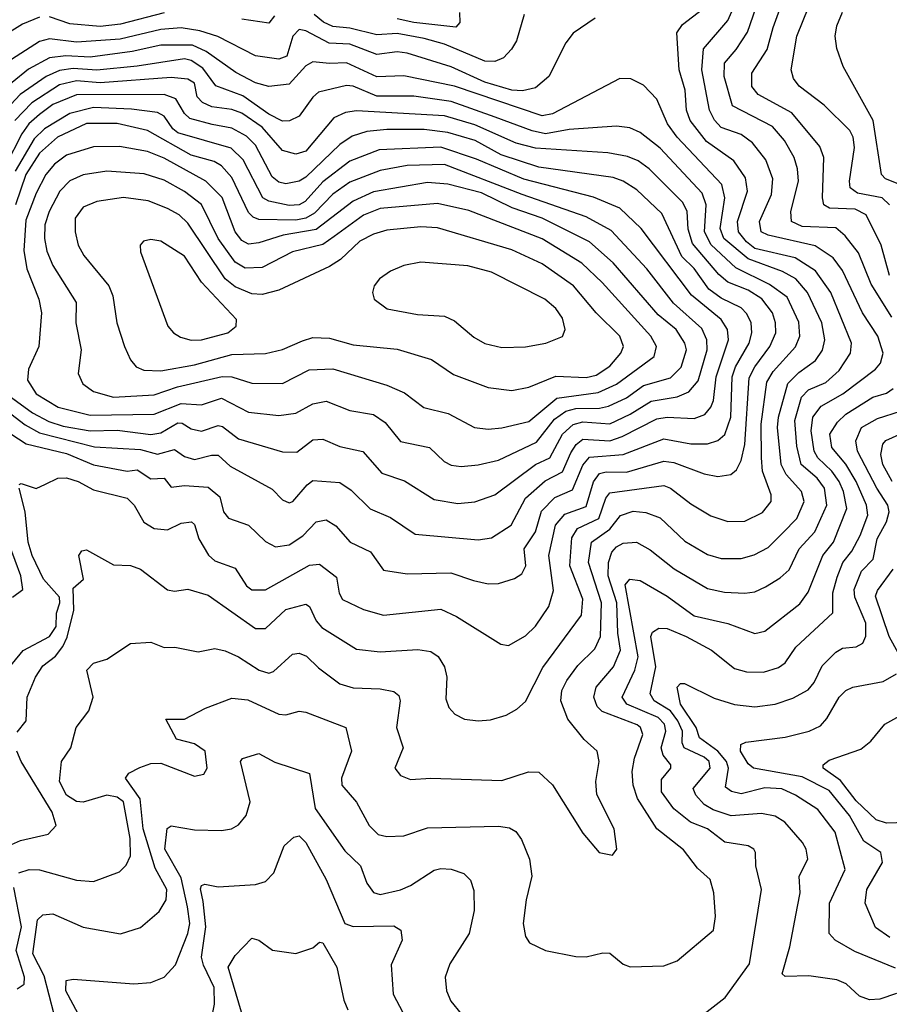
# Model space of a CAD drawing. Extents: x 1308313 to 1441400, y 959662 to 1036319.
# Tile 175 of 256: x 1334257 to 1336834, y 1006775 to 1009694. Entities that reach past the tile are written whole.
import ezdxf

# ---------------------------------------------------------------- set-up
doc = ezdxf.new("R2010")
doc.units = 0

msp = doc.modelspace()

# ---------------------------------------------------------------- linework, layer by layer
at = {"layer": '0CON10XD'}
for points in [[(1336841.5, 1008811.5), (1336779.6, 1008909.6), (1336742.5, 1009002.5), (1336703.2, 1009053.2), (1336675, 1009076.6), (1336575, 1009080.7), (1336543.4, 1009095), (1336542, 1009125), (1336564.8, 1009215), (1336561.8, 1009251.8), (1336551.3, 1009285), (1336523.4, 1009335), (1336487.3, 1009377.3), (1336368.6, 1009438.6), (1336344.4, 1009525.6), (1336344.8, 1009565), (1336380.2, 1009605), (1336413.5, 1009656.5), (1336455, 1009776.9)], [(1336489.6, 1009670.4), (1336538, 1009805)], [(1336834.4, 1009145), (1336812.7, 1009165), (1336739.5, 1009179.5), (1336717.6, 1009195), (1336715.2, 1009215), (1336730.4, 1009315), (1336726.6, 1009345), (1336716.8, 1009365), (1336640.5, 1009440.5), (1336566.5, 1009496.5), (1336549.6, 1009519.6), (1336542.4, 1009545), (1336559.3, 1009645), (1336611.9, 1009775)], [(1334358.8, 1006745), (1334329.3, 1006859.3), (1334295.4, 1006925), (1334309.1, 1007025), (1334325, 1007040), (1334355, 1007042.7), (1334445, 1007004), (1334555, 1006983.8), (1334615, 1007002.5), (1334670.4, 1007049.6), (1334690.3, 1007085), (1334692.9, 1007115), (1334658.3, 1007178.3), (1334622.2, 1007295), (1334613.7, 1007383.7), (1334570, 1007445), (1334580, 1007460), (1334613.1, 1007476.9), (1334645, 1007488.5), (1334675, 1007490), (1334775, 1007451.5), (1334802.5, 1007457.5), (1334812.2, 1007475), (1334806.6, 1007525), (1334775, 1007547.3), (1334720.9, 1007560.9), (1334690, 1007620), (1334745, 1007620), (1334807.4, 1007652.6), (1334885, 1007682.1), (1334932.6, 1007677.4), (1335025, 1007635.2), (1335045, 1007633.5), (1335085, 1007643.9), (1335105, 1007641.3), (1335222.9, 1007595), (1335240, 1007525), (1335210.5, 1007445), (1335210.9, 1007425), (1335254.4, 1007374.4), (1335292.1, 1007305), (1335318.5, 1007278.5), (1335345, 1007272), (1335395, 1007274.6), (1335465, 1007298.4), (1335675, 1007303.2), (1335708.5, 1007298.5), (1335727.1, 1007287.1), (1335743.4, 1007263.4), (1335767.1, 1007205), (1335773.8, 1007155), (1335757.1, 1007085), (1335748.5, 1007015), (1335755.5, 1006975.5), (1335767.6, 1006957.6), (1335815, 1006934.3), (1335905, 1006916.9), (1335935, 1006915.6), (1335985, 1006927.8), (1336005, 1006926.9), (1336045, 1006894.3), (1336065.6, 1006885.6), (1336165, 1006888.9), (1336205, 1006903.5), (1336312.7, 1006995), (1336318.8, 1007035), (1336313.8, 1007105), (1336303.1, 1007145), (1336265, 1007178.5), (1336223.2, 1007233.2), (1336144.7, 1007295), (1336087.3, 1007385), (1336074.8, 1007425), (1336071.7, 1007465), (1336078.9, 1007505), (1336103.6, 1007575), (1336096.5, 1007595), (1336086.4, 1007603.6), (1335983, 1007643), (1335968.2, 1007658.2), (1335957.5, 1007685), (1335964.8, 1007715), (1336016, 1007775), (1336036.6, 1007825), (1336028.6, 1007875), (1336026.4, 1007965), (1336000.9, 1008045), (1336001.1, 1008085), (1336011.5, 1008115), (1336025, 1008131.2), (1336045, 1008142.2), (1336084.8, 1008144.8), (1336125, 1008121.9), (1336196.1, 1008066.1), (1336295, 1008007.9), (1336345, 1007997.1), (1336405, 1007993.2), (1336435, 1007998.1), (1336467.1, 1008012.9), (1336510.6, 1008039.4), (1336536.7, 1008063.3), (1336566.3, 1008125), (1336612.5, 1008175), (1336648.8, 1008255), (1336641.2, 1008305), (1336619.7, 1008335), (1336572.3, 1008375), (1336559.3, 1008429.3), (1336553.5, 1008505), (1336573.6, 1008575), (1336593.9, 1008596.1), (1336645, 1008618.5), (1336685, 1008653.2), (1336718.1, 1008705), (1336721.6, 1008735), (1336660.3, 1008885), (1336615, 1008949), (1336555, 1008987.3), (1336435, 1009015.1), (1336409.9, 1009035), (1336387, 1009065), (1336383.8, 1009095), (1336413, 1009185), (1336407.3, 1009225), (1336373.2, 1009275), (1336292, 1009332), (1336243.4, 1009395), (1336232.8, 1009425), (1336228.8, 1009485), (1336211, 1009545), (1336203.8, 1009655), (1336220.9, 1009679.1), (1336279.6, 1009725)], [(1336285, 1006747), (1336346.7, 1006795), (1336419.3, 1006895), (1336455.3, 1007115), (1336437.6, 1007185), (1336437.5, 1007225), (1336432.5, 1007235), (1336415.2, 1007245.2), (1336346, 1007256), (1336295, 1007295.6), (1336244.4, 1007314.4), (1336195, 1007354.3), (1336158.4, 1007405), (1336158.6, 1007441.4), (1336186.2, 1007475), (1336186, 1007485), (1336163.8, 1007513.8), (1336157.7, 1007535), (1336171.3, 1007585), (1336167.8, 1007605), (1336148.4, 1007625), (1336056.2, 1007665), (1336042.3, 1007685), (1336079.2, 1007765), (1336089, 1007805), (1336051.2, 1008018.8), (1336065, 1008035.5), (1336095, 1008031.2), (1336175, 1007984.8), (1336255, 1007926.1), (1336355, 1007903.3), (1336435, 1007874.6), (1336465, 1007880.8), (1336568, 1007962), (1336593, 1007997), (1336636.2, 1008105), (1336668.3, 1008145), (1336707.8, 1008245), (1336698, 1008295), (1336684.6, 1008325), (1336663.6, 1008355), (1336621.9, 1008395), (1336611.2, 1008415), (1336601.6, 1008475), (1336606.5, 1008515), (1336631.7, 1008548.3), (1336695.7, 1008584.3), (1336792.7, 1008657.3), (1336807.4, 1008675), (1336815.2, 1008705), (1336800, 1008755), (1336754.2, 1008824.2), (1336695, 1008949.7), (1336667.2, 1008987.2), (1336613.6, 1009023.6), (1336474.4, 1009054.4), (1336453.6, 1009065), (1336448.4, 1009095), (1336484, 1009175), (1336488.4, 1009221.6), (1336468, 1009278), (1336428.6, 1009328.6), (1336395, 1009352.9), (1336335, 1009374), (1336315.4, 1009395.4), (1336300.8, 1009425), (1336278.3, 1009545), (1336283, 1009607), (1336355, 1009691.2), (1336374.9, 1009735.1)], [(1335962.4, 1009697.6), (1335896.9, 1009653.1), (1335874.7, 1009625.3), (1335825, 1009525.5), (1335785, 1009491.8), (1335746.9, 1009483.1), (1335715, 1009484.6), (1335635, 1009508.8), (1335535, 1009553.3), (1335405, 1009594.1), (1335375, 1009598.1), (1335315, 1009590), (1335235, 1009621.2), (1335173.5, 1009623.5), (1335105, 1009660.6), (1335085, 1009664.8), (1335066.4, 1009645), (1335048.1, 1009585), (1335025, 1009576.9), (1334955, 1009586.8), (1334843.9, 1009643.9), (1334790.8, 1009660.8), (1334735, 1009669), (1334675, 1009664.4), (1334554.5, 1009635.5), (1334425, 1009626.9), (1334345, 1009636.6), (1334315, 1009628.8), (1334205, 1009557.8)], [(1334315, 1009701.4), (1334265, 1009679.8), (1334212.6, 1009647.4)], [(1334685, 1009714.1), (1334555, 1009680.5), (1334495, 1009673.6), (1334405, 1009680.9), (1334345, 1009702)], [(1335011.8, 1009705), (1334995, 1009683.3), (1334915, 1009695.2)], [(1335751.5, 1009708.5), (1335728.7, 1009631.3), (1335714.2, 1009605.8), (1335689.8, 1009580.2), (1335665, 1009569.7), (1335635, 1009570.4), (1335515, 1009620.6), (1335455, 1009638), (1335375, 1009652.5), (1335315, 1009648.8), (1335235, 1009668.3), (1335185, 1009673.6), (1335156.5, 1009686.5), (1335128.8, 1009708.8)], [(1335560, 1009715), (1335560.6, 1009685), (1335549.1, 1009670.9), (1335425, 1009684.9), (1335375, 1009696.5)], [(1336865, 1009205.2), (1336821.8, 1009221.8), (1336810.6, 1009235), (1336786.2, 1009395), (1336696.5, 1009555), (1336678, 1009608), (1336673.3, 1009645), (1336678.2, 1009675), (1336695, 1009715.8)], [(1336834.1, 1008935), (1336809.8, 1009025), (1336765.3, 1009115), (1336732.2, 1009132.2), (1336656.2, 1009135), (1336640, 1009145), (1336635.7, 1009165.7), (1336639.5, 1009285), (1336628.1, 1009318.1), (1336545, 1009417.3), (1336445, 1009471.8), (1336426.5, 1009495), (1336426.5, 1009535), (1336471.2, 1009605), (1336489.6, 1009670.4)], [(1334253.8, 1007165), (1334284.7, 1007174.7), (1334315, 1007173.6), (1334425, 1007143.3), (1334475, 1007138.8), (1334552.2, 1007167.8), (1334572.4, 1007187.6), (1334584.7, 1007215), (1334583.5, 1007266.5), (1334564.3, 1007375), (1334545, 1007389.1), (1334515, 1007394.8), (1334445, 1007374.4), (1334425, 1007375.7), (1334395, 1007395.4), (1334374.7, 1007435), (1334380.5, 1007495), (1334407.7, 1007535), (1334424.4, 1007595), (1334461.4, 1007645), (1334474.4, 1007685), (1334456, 1007765), (1334475, 1007786), (1334515, 1007798), (1334585, 1007844.2), (1334645, 1007848.1), (1334685, 1007832.7), (1334716.1, 1007833.9), (1334785, 1007820), (1334835, 1007829.2), (1334865, 1007822.7), (1334905, 1007805.3), (1334966.5, 1007765), (1334995, 1007756.6), (1335008.9, 1007761.1), (1335065, 1007812.7), (1335085, 1007816.2), (1335106.7, 1007806.7), (1335142.1, 1007772.1), (1335205.2, 1007725.2), (1335245, 1007713.4), (1335325, 1007710.3), (1335365, 1007702.5), (1335380.2, 1007690.2), (1335384.1, 1007675), (1335372.8, 1007595), (1335392.7, 1007535), (1335368.6, 1007475), (1335385, 1007452.9), (1335415, 1007441.1), (1335475, 1007445.6), (1335685, 1007438.7), (1335764.5, 1007464.5), (1335795, 1007463.3), (1335835, 1007425.8), (1335925, 1007282), (1335973.3, 1007225), (1336013, 1007217), (1336026, 1007235), (1336018.1, 1007295), (1335967, 1007397), (1335963.8, 1007435), (1335973.3, 1007495), (1335967.9, 1007525), (1335929.5, 1007559.5), (1335880.5, 1007620.5), (1335860, 1007675), (1335863, 1007705), (1335877.6, 1007735), (1335910.4, 1007779.6), (1335960.9, 1007829.1), (1335977.3, 1007865), (1335980.4, 1007965), (1335941.9, 1008085), (1335950.9, 1008145), (1336005, 1008182.9), (1336036.5, 1008223.5), (1336075, 1008236.3), (1336112.3, 1008232.3), (1336155, 1008217.4), (1336228.1, 1008148.1), (1336295, 1008108.6), (1336335, 1008096.2), (1336395, 1008096.3), (1336433.2, 1008106.8), (1336475, 1008129.4), (1336517.9, 1008172.1), (1336559.4, 1008215), (1336580.9, 1008265), (1336573, 1008295), (1336527.8, 1008345), (1336512.7, 1008375), (1336502.4, 1008485), (1336504.9, 1008515), (1336532.7, 1008615), (1336565, 1008647.5), (1336615, 1008683.2), (1336636, 1008714), (1336642.7, 1008745), (1336633.2, 1008795), (1336591, 1008885), (1336557, 1008925), (1336517.1, 1008947.1), (1336415, 1008984.3), (1336343.6, 1009045), (1336331.9, 1009075), (1336346.6, 1009165), (1336337.4, 1009205), (1336205, 1009345.7), (1336176.3, 1009385), (1336145, 1009457.5), (1336105, 1009499.1), (1336067.8, 1009517.8), (1336035, 1009518.9), (1335835, 1009414.1), (1335805, 1009408.5), (1335545, 1009496.3), (1335395, 1009527.1), (1335315, 1009524.5), (1335225, 1009566.1), (1335175, 1009563.3), (1335125, 1009568.9), (1335105, 1009556.3), (1335055, 1009502.6), (1334995, 1009495.2), (1334955, 1009506.2), (1334897.1, 1009537.1), (1334809.5, 1009599.5), (1334768.4, 1009618.4), (1334675, 1009618.4), (1334589.6, 1009599.6), (1334465, 1009582.1), (1334393.2, 1009586.8), (1334345, 1009580.9), (1334282.7, 1009547.3), (1334185, 1009467.4)], [(1334248.7, 1007581.3), (1334276, 1007615), (1334278.8, 1007685), (1334303.5, 1007745), (1334325, 1007777.9), (1334363.1, 1007806.9), (1334384.1, 1007835.9), (1334396.8, 1007863.2), (1334417.1, 1007942.9), (1334415, 1008008.8), (1334445.5, 1008035), (1334432.2, 1008105), (1334440.5, 1008119.5), (1334455, 1008122.2), (1334535, 1008077.7), (1334585, 1008075.3), (1334614.4, 1008065), (1334695, 1008003.8), (1334715, 1008000), (1334755, 1008005.4), (1334815, 1007987.9), (1334955, 1007889.4), (1334985, 1007889.1), (1335045, 1007945.3), (1335105, 1007960.8), (1335115, 1007954.4), (1335135, 1007911.2), (1335151.5, 1007891.5), (1335255, 1007827.2), (1335325, 1007820), (1335436.5, 1007826.5), (1335475, 1007821.2), (1335496.2, 1007806.2), (1335515.9, 1007775), (1335522.7, 1007745), (1335519.1, 1007680.9), (1335527.8, 1007655), (1335545.8, 1007635), (1335575, 1007620.5), (1335615, 1007615.5), (1335651.7, 1007618.3), (1335697.9, 1007632.1), (1335730.2, 1007649.8), (1335755, 1007672.9), (1335806.4, 1007773.6), (1335921.5, 1007928.5), (1335925, 1007975.6), (1335886.7, 1008075), (1335892.7, 1008157.3), (1335909.8, 1008185), (1335972.5, 1008215), (1335993.1, 1008275), (1336005, 1008291), (1336165, 1008312.6), (1336185, 1008304.8), (1336245, 1008258.1), (1336305, 1008222.7), (1336355, 1008205.9), (1336405, 1008206.9), (1336457.4, 1008232.6), (1336483.3, 1008265), (1336483.5, 1008285), (1336457.8, 1008355), (1336455.1, 1008394.9), (1336453.6, 1008495), (1336470.7, 1008619.3), (1336489.4, 1008650.6), (1336555.9, 1008724.1), (1336568.3, 1008755), (1336565, 1008796.7), (1336531.2, 1008871.2), (1336479, 1008909), (1336378.3, 1008958.3), (1336306.1, 1009026.1), (1336285.6, 1009065), (1336290.6, 1009145), (1336278.9, 1009178.9), (1336155, 1009313), (1336095, 1009359.5), (1336065, 1009373.2), (1336025, 1009377.7), (1335885, 1009367.9), (1335815, 1009355.6), (1335775, 1009364.1), (1335665.6, 1009404.4), (1335535, 1009451.2), (1335425, 1009466.8), (1335315, 1009467), (1335245, 1009496.3), (1335225, 1009498.9), (1335141.7, 1009478.3), (1335125, 1009464), (1335085, 1009407.1), (1335056.6, 1009393.4), (1335035, 1009393), (1334995, 1009413.1), (1334917.9, 1009467.9), (1334837.7, 1009497.7), (1334799.6, 1009549.6), (1334765, 1009573), (1334745, 1009577.9), (1334604.7, 1009555.3), (1334485, 1009544.1), (1334415, 1009548.8), (1334375, 1009543.3), (1334335, 1009525.1), (1334258.1, 1009471.9), (1334203.4, 1009413.4)], [(1334255, 1008316.2), (1334260.9, 1008319.1), (1334305, 1008303.6), (1334333.1, 1008316.9), (1334370, 1008335), (1334395, 1008335.3), (1334429.4, 1008325), (1334475, 1008300.3), (1334575, 1008275.4), (1334596.2, 1008255), (1334624.5, 1008204.5), (1334655, 1008185.3), (1334695, 1008181.6), (1334735, 1008200.8), (1334765.7, 1008205), (1334775, 1008196.9), (1334787.3, 1008155), (1334816.2, 1008106.2), (1334835, 1008090), (1334895, 1008067.9), (1334928.7, 1008015), (1334945, 1008003.2), (1334985, 1008003.2), (1335115, 1008076.3), (1335145, 1008080), (1335195, 1008041.1), (1335203.3, 1007993.3), (1335213.5, 1007975), (1335275, 1007945.3), (1335335, 1007928.8), (1335505, 1007945.9), (1335551.1, 1007925), (1335682.1, 1007842.1), (1335705, 1007838.6), (1335755, 1007867.3), (1335785, 1007895.5), (1335825, 1007954.5), (1335838.2, 1008001.8), (1335824.3, 1008105.7), (1335844.3, 1008195), (1335871.9, 1008228.1), (1335935, 1008250.2), (1335956.7, 1008323.3), (1335975, 1008348.3), (1335995, 1008353.8), (1336055, 1008351.9), (1336165, 1008385.2), (1336195, 1008381.4), (1336285, 1008347.7), (1336325, 1008339.7), (1336364.3, 1008345.7), (1336380.6, 1008359.4), (1336395, 1008386.7), (1336405.9, 1008434.1), (1336418.2, 1008631.8), (1336435.1, 1008664.9), (1336479.8, 1008725), (1336497, 1008765), (1336496.6, 1008795), (1336487.7, 1008825), (1336456, 1008866), (1336415, 1008892), (1336355, 1008916), (1336328.1, 1008938.1), (1336250.1, 1009030.1), (1336237.7, 1009072.3), (1336234.8, 1009125), (1336221.7, 1009151.7), (1336121.9, 1009251.9), (1336089.6, 1009275), (1336058.2, 1009288.2), (1335999, 1009299), (1335785, 1009312.4), (1335727.8, 1009327.8), (1335605, 1009381.5), (1335515, 1009408.1), (1335255, 1009423.8), (1335221.6, 1009418.4), (1335187.8, 1009402.2), (1335105, 1009303.8), (1335075, 1009295.2), (1335035, 1009305.9), (1334975, 1009374.6), (1334915, 1009416.5), (1334885, 1009427.2), (1334825.6, 1009435.6), (1334798.1, 1009448.1), (1334783, 1009465), (1334774.3, 1009505), (1334755, 1009517.1), (1334705, 1009521.7), (1334495, 1009506.1), (1334425, 1009512), (1334375, 1009500.1), (1334292.9, 1009447.1), (1334242.4, 1009395)], [(1334205, 1008482.4), (1334276.2, 1008436.2), (1334395, 1008407.8), (1334475, 1008374.3), (1334575, 1008355.2), (1334605, 1008359.1), (1334645, 1008332.1), (1334685, 1008334.6), (1334705, 1008308.2), (1334745, 1008312.8), (1334815, 1008308.1), (1334849.2, 1008279.2), (1334861, 1008235), (1334875, 1008216), (1334935, 1008195.4), (1334985, 1008146.9), (1335015, 1008130.7), (1335055, 1008136.9), (1335096, 1008164), (1335135, 1008204.7), (1335165, 1008211.3), (1335193.6, 1008193.6), (1335235.5, 1008145), (1335296.1, 1008116.1), (1335335, 1008062.1), (1335405, 1008050.9), (1335533.8, 1008053.8), (1335600.9, 1008030.9), (1335645, 1008021.6), (1335675, 1008022.5), (1335723, 1008037), (1335745, 1008050.5), (1335756.5, 1008075), (1335752, 1008125), (1335785.5, 1008175), (1335803.1, 1008236.9), (1335842.3, 1008277.7), (1335895, 1008300), (1335925, 1008372.6), (1335945, 1008397.1), (1336044.9, 1008405.1), (1336165, 1008451.2), (1336245, 1008436.2), (1336295, 1008436.8), (1336325, 1008445.7), (1336345.9, 1008464.1), (1336364.4, 1008515.6), (1336368.2, 1008635), (1336377.3, 1008665), (1336418.3, 1008735), (1336426.2, 1008765), (1336424, 1008795), (1336411.5, 1008821.5), (1336395, 1008839), (1336335, 1008868.1), (1336299.1, 1008895), (1336255.7, 1008955.7), (1336218.8, 1008991.2), (1336159.3, 1009119.3), (1336085, 1009189.5), (1336045, 1009214.8), (1336015, 1009225.6), (1335795, 1009256.2), (1335683.4, 1009293.4), (1335605.9, 1009335.9), (1335525, 1009358.8), (1335455, 1009367.6), (1335345, 1009368.4), (1335285, 1009362.2), (1335241.6, 1009348.4), (1335205, 1009324), (1335105, 1009227), (1335085, 1009215.2), (1335045, 1009206.5), (1335025, 1009211.7), (1335005, 1009227.7), (1334955, 1009321.6), (1334928.3, 1009348.3), (1334885, 1009371.8), (1334827, 1009383), (1334760.7, 1009400.7), (1334744.8, 1009415), (1334719.4, 1009459.4), (1334685, 1009471.6), (1334425, 1009470.6), (1334355, 1009442.2), (1334315, 1009412.9), (1334284.1, 1009385), (1334262.5, 1009355), (1334165.6, 1009165)], [(1334217.4, 1008535), (1334272.5, 1008492.5), (1334315, 1008468.8), (1334477.8, 1008427.8), (1334615, 1008419.1), (1334665, 1008405.8), (1334715, 1008419.8), (1334745, 1008398.6), (1334775, 1008390), (1334825, 1008403.1), (1334845, 1008402.3), (1334880.5, 1008370.5), (1335005, 1008302.3), (1335035, 1008270.5), (1335055, 1008261.5), (1335066.4, 1008265), (1335108, 1008315), (1335125, 1008327.2), (1335205, 1008321.8), (1335239.2, 1008299.2), (1335295, 1008243.4), (1335355, 1008218), (1335428.8, 1008168.8), (1335615, 1008151.6), (1335655, 1008158), (1335713.2, 1008195), (1335755, 1008275.7), (1335813.4, 1008326.6), (1335865, 1008353.3), (1335890.3, 1008409.7), (1335905.3, 1008434.7), (1335925, 1008450.6), (1336005, 1008445.6), (1336041.8, 1008458.2), (1336145, 1008510.6), (1336175.7, 1008515.7), (1336255, 1008511.3), (1336286.8, 1008523.2), (1336305, 1008544.6), (1336312.3, 1008565), (1336320.8, 1008635), (1336357.2, 1008745), (1336354.1, 1008775), (1336335.2, 1008805), (1336247.1, 1008877.1), (1336098.4, 1009075), (1336035, 1009134.8), (1335957, 1009167), (1335750.4, 1009220.4), (1335610.2, 1009279.8), (1335505, 1009316.1), (1335321.8, 1009308.2), (1335235, 1009274.2), (1335155, 1009213.1), (1335102.5, 1009155), (1335085, 1009144.9), (1335055, 1009142.6), (1334995.3, 1009155.3), (1334977.5, 1009165), (1334918.6, 1009278.6), (1334883.1, 1009313.1), (1334725, 1009358), (1334710, 1009370), (1334685, 1009407.8), (1334665, 1009418.3), (1334588.3, 1009428.3), (1334475, 1009433.1), (1334405, 1009415.1), (1334329.8, 1009370.2), (1334299.8, 1009340.2), (1334243, 1009245)], [(1335555, 1008259.7), (1335605, 1008264.7), (1335665, 1008284.7), (1335785, 1008374.8), (1335827.3, 1008395), (1335865.2, 1008465), (1335896.5, 1008493.5), (1335925, 1008501.8), (1336005, 1008495.9), (1336065.9, 1008524.1), (1336127.4, 1008562.6), (1336204.7, 1008575.3), (1336239.8, 1008590.2), (1336267.1, 1008622.9), (1336293.8, 1008715), (1336293, 1008745), (1336278, 1008778), (1336193.6, 1008853.6), (1336114.7, 1008954.7), (1336008.9, 1009068.9), (1335935, 1009108.8), (1335745.3, 1009175.3), (1335515, 1009264.3), (1335405, 1009261), (1335325, 1009246.6), (1335235, 1009211.7), (1335185, 1009176.2), (1335130.2, 1009119.8), (1335105, 1009105.3), (1335075, 1009099.4), (1334965, 1009101.7), (1334948.1, 1009108.1), (1334935, 1009122.4), (1334885.3, 1009225.3), (1334855, 1009260.6), (1334833.1, 1009273.1), (1334765, 1009291.5), (1334635, 1009365.5), (1334545, 1009385.4), (1334455, 1009385.4), (1334368.3, 1009345), (1334315, 1009298.1), (1334274.7, 1009235), (1334243.7, 1009145)], [(1335565, 1008368.9), (1335615, 1008374.2), (1335675, 1008388.3), (1335788.4, 1008441.6), (1335841, 1008509), (1335875, 1008533.6), (1335905, 1008541.4), (1335975, 1008542.2), (1336001.8, 1008548.2), (1336055, 1008572.9), (1336105, 1008609.3), (1336185, 1008631.9), (1336216.8, 1008663.2), (1336233, 1008715), (1336227.5, 1008735), (1336202.4, 1008775), (1336149.1, 1008819.1), (1336015, 1008972.6), (1335944.9, 1009034.9), (1335805.3, 1009105.3), (1335715.8, 1009135.8), (1335625, 1009180.7), (1335525.6, 1009205.6), (1335465, 1009211.2), (1335305, 1009183), (1335245, 1009155.8), (1335135, 1009071.8), (1335036.9, 1009055), (1334965, 1009031.9), (1334935, 1009028.5), (1334915, 1009039.5), (1334895, 1009064.8), (1334856.2, 1009166.2), (1334808.2, 1009215), (1334685, 1009282.7), (1334635, 1009302.9), (1334552.5, 1009317.5), (1334475, 1009316.8), (1334395, 1009292.3), (1334359.3, 1009265), (1334333.8, 1009235), (1334305, 1009179.3), (1334275, 1009099.2), (1334269.1, 1009009.1), (1334277.4, 1008955), (1334313, 1008865), (1334321, 1008825), (1334313.5, 1008725), (1334282.5, 1008657.5), (1334279.3, 1008625), (1334305.3, 1008585), (1334370.7, 1008545), (1334465, 1008521.5), (1334655, 1008524.6), (1334735, 1008555.7), (1334795, 1008551.5), (1334855, 1008571.2), (1334935, 1008530), (1335025, 1008519.8), (1335075, 1008526.8), (1335125, 1008554.7), (1335165, 1008562.7), (1335235, 1008534.7), (1335305, 1008523.6), (1335339.2, 1008499.2), (1335385, 1008443.2), (1335437.8, 1008432.2), (1335470.6, 1008425), (1335514.3, 1008384.3), (1335535, 1008373.5), (1335565, 1008368.9)], [(1335645, 1008479.5), (1335685, 1008483.8), (1335765, 1008503), (1335848, 1008572), (1335971.3, 1008588.7), (1336025, 1008613.2), (1336136.9, 1008695), (1336143.4, 1008725), (1336127, 1008755), (1335982.5, 1008915), (1335922.2, 1008972.2), (1335805, 1009044.2), (1335587.6, 1009127.6), (1335495, 1009148.7), (1335325, 1009134), (1335275, 1009114.2), (1335188.9, 1009051.1), (1335155, 1009027.4), (1335065, 1009005.8), (1334975, 1008959), (1334925, 1008956.8), (1334895, 1008974.4), (1334845, 1009044.8), (1334795.5, 1009145.5), (1334745, 1009184.4), (1334685, 1009217.7), (1334625, 1009236.6), (1334515, 1009244.8), (1334445, 1009234), (1334405, 1009216.1), (1334375.2, 1009185), (1334343.8, 1009125), (1334331.6, 1009085), (1334330.6, 1009045), (1334337.5, 1009007.5), (1334354.8, 1008965), (1334424.2, 1008855), (1334422.5, 1008795), (1334439.1, 1008715), (1334429.6, 1008645), (1334443.8, 1008613.8), (1334475, 1008591.9), (1334535, 1008574.9), (1334655, 1008581.1), (1334724.5, 1008605.5), (1334856.2, 1008636.2), (1334885.2, 1008635.2), (1334945, 1008616.1), (1335035, 1008615.2), (1335114.8, 1008655.2), (1335185, 1008659), (1335345, 1008610), (1335397.1, 1008587.1), (1335454.3, 1008544.3), (1335526.6, 1008526.6), (1335604, 1008485), (1335645, 1008479.5)], [(1335715, 1008594.7), (1335765, 1008604.7), (1335845, 1008636.9), (1335935, 1008633.4), (1335965, 1008640.3), (1336005, 1008666.5), (1336037.6, 1008705), (1336046.3, 1008725), (1336035.2, 1008755), (1335965.1, 1008825.1), (1335897.9, 1008905), (1335805, 1008969.4), (1335715, 1009011.7), (1335495, 1009076.4), (1335445, 1009080), (1335345, 1009070), (1335305, 1009058), (1335265, 1009037), (1335207.5, 1008982.5), (1335175, 1008961.6), (1335025, 1008892.1), (1334975, 1008879.4), (1334945, 1008881.1), (1334895, 1008901.3), (1334865.3, 1008925.3), (1334755, 1009090.8), (1334728.7, 1009115), (1334695, 1009133.5), (1334637, 1009157), (1334563.9, 1009166.1), (1334485.2, 1009154.8), (1334445, 1009138.2), (1334420.6, 1009105), (1334420.8, 1009065), (1334429.4, 1009025), (1334446.7, 1008995), (1334520.9, 1008905), (1334532.4, 1008875), (1334544.7, 1008795), (1334566.9, 1008725), (1334584.5, 1008685), (1334602.2, 1008665), (1334624.8, 1008654.8), (1334675, 1008652.6), (1334775, 1008670.7), (1334885, 1008701.3), (1334985, 1008704.3), (1335035, 1008715.8), (1335095, 1008741.2), (1335125, 1008751.2), (1335175, 1008750), (1335245, 1008729.3), (1335375, 1008716.6), (1335476.5, 1008686.5), (1335542.3, 1008642.3), (1335645, 1008602.8), (1335715, 1008594.7)], [(1334765, 1008743.3), (1334795, 1008744.4), (1334873.1, 1008765), (1334897.9, 1008785), (1334899.3, 1008805), (1334795.6, 1008915.6), (1334745, 1008992.9), (1334675, 1009036.9), (1334645, 1009041.9), (1334623.4, 1009036.6), (1334614, 1009025), (1334614.3, 1009005), (1334695.4, 1008785), (1334712.2, 1008765), (1334732.7, 1008752.7), (1334765, 1008743.3)], [(1335685, 1008721.4), (1335755, 1008723.5), (1335815.3, 1008734.7), (1335865.3, 1008754.7), (1335873.3, 1008775), (1335865, 1008809.2), (1335845, 1008837.1), (1335812.5, 1008865), (1335655, 1008945.3), (1335585, 1008964.2), (1335445.3, 1008974.7), (1335395.3, 1008964.7), (1335355, 1008948.5), (1335322.9, 1008925), (1335306.9, 1008905), (1335302.2, 1008885), (1335306.9, 1008865), (1335346, 1008836), (1335435, 1008819.7), (1335515, 1008814.7), (1335545, 1008800.7), (1335602.2, 1008752.2), (1335635, 1008734.1), (1335685, 1008721.4)], [(1334187.8, 1008605), (1334295, 1008528.5), (1334343, 1008503), (1334385, 1008489.1), (1334465, 1008474.9), (1334545, 1008477.3), (1334645.6, 1008464.4), (1334675, 1008468.5), (1334725, 1008498.1), (1334737.9, 1008497.9), (1334765, 1008481.1), (1334795, 1008474), (1334845, 1008490.7), (1334857.6, 1008487.6), (1334905, 1008451.1), (1335035, 1008412.9), (1335078.2, 1008411.8), (1335125, 1008448.6), (1335155, 1008450), (1335205, 1008428.6), (1335273.4, 1008413.4), (1335329.5, 1008349.5), (1335396.8, 1008326.8), (1335485, 1008271.8), (1335555, 1008259.7)], [(1336855, 1006806.9), (1336805, 1006790.2), (1336775, 1006788.7), (1336745, 1006799), (1336705.7, 1006835.7), (1336677.9, 1006847.9), (1336595, 1006859.7), (1336525, 1006857.1), (1336515.8, 1006865), (1336538.5, 1006945), (1336561.9, 1007065), (1336569.3, 1007105), (1336566.2, 1007155), (1336591.8, 1007205), (1336587.1, 1007235), (1336576.7, 1007255), (1336524.4, 1007314.4), (1336495, 1007332.9), (1336455, 1007341), (1336365, 1007334.1), (1336311.2, 1007351.2), (1336285, 1007367.4), (1336260.2, 1007395), (1336252.6, 1007415), (1336302.3, 1007475), (1336299.5, 1007495), (1336285, 1007507.8), (1336225.6, 1007535), (1336219.8, 1007549.8), (1336220.5, 1007585), (1336207.1, 1007615), (1336185, 1007645.1), (1336136.9, 1007675), (1336124.8, 1007695), (1336141.7, 1007775), (1336126.9, 1007865), (1336131.8, 1007878.2), (1336150.2, 1007889.8), (1336175, 1007889.4), (1336231.5, 1007865), (1336307.1, 1007825), (1336375, 1007770.3), (1336410.1, 1007760.1), (1336460.9, 1007759.1), (1336505, 1007772.9), (1336525, 1007787.1), (1336556.5, 1007833.5), (1336665.9, 1007935), (1336666.6, 1007995), (1336678.6, 1008041.4), (1336695.9, 1008085), (1336722.2, 1008117.8), (1336747.6, 1008165), (1336770, 1008225), (1336766.4, 1008255), (1336735.1, 1008325), (1336705, 1008376.4), (1336663, 1008425), (1336657.7, 1008465), (1336679.9, 1008500.1), (1336705, 1008523.8), (1336784.9, 1008575.1), (1336825, 1008586.4), (1336845, 1008600.8)], [(1336852, 1006882), (1336731.2, 1006931.2), (1336673.1, 1006965), (1336655.4, 1006985), (1336656.5, 1007075), (1336703.2, 1007175), (1336672.9, 1007285), (1336622.2, 1007352.2), (1336555.9, 1007395), (1336515, 1007413.5), (1336465, 1007416.3), (1336395, 1007398.4), (1336365.5, 1007405.5), (1336348.5, 1007418.5), (1336356.8, 1007475), (1336351.2, 1007495), (1336325, 1007525.3), (1336271, 1007565), (1336261.3, 1007595), (1336215.1, 1007665), (1336205.4, 1007715), (1336214.3, 1007725.7), (1336226.3, 1007726.3), (1336315, 1007682.9), (1336375, 1007663.2), (1336435, 1007657.1), (1336495, 1007664.8), (1336547.8, 1007682.2), (1336593.3, 1007706.7), (1336611, 1007729), (1336635, 1007778.5), (1336675, 1007818.4), (1336695, 1007830.3), (1336735.3, 1007834.7), (1336755, 1007845.6), (1336763.9, 1007866.1), (1336764.1, 1007905), (1336731.6, 1007981.6), (1336729.5, 1008005), (1336751.6, 1008058.4), (1336785.4, 1008094.6), (1336797.6, 1008155), (1336825.5, 1008205), (1336832.7, 1008235), (1336829.5, 1008255), (1336796.3, 1008305), (1336739, 1008415), (1336733.9, 1008445), (1336751.6, 1008485), (1336798.5, 1008511.5), (1336866.5, 1008533.5)], [(1336842.3, 1008325), (1336814.5, 1008375), (1336808.1, 1008405), (1336814.8, 1008435), (1336823.4, 1008446.6), (1336931.2, 1008495)], [(1334203.5, 1007746.5), (1334266.5, 1007823.5), (1334345, 1007864.8), (1334365.1, 1007895), (1334365.3, 1007934.7), (1334375.8, 1007965), (1334375, 1007981.5), (1334327.2, 1008035), (1334294, 1008105), (1334281.7, 1008145), (1334272.9, 1008235), (1334254.7, 1008305.3)], [(1334235, 1007982.2), (1334265.6, 1008005), (1334260.3, 1008045), (1334226.4, 1008136.4)], [(1336871.8, 1007795), (1336833.3, 1007865), (1336792.8, 1007985), (1336798.5, 1008001.5), (1336845, 1008064.6)], [(1336835, 1006973.1), (1336793.1, 1007003.1), (1336761.9, 1007075), (1336767, 1007115), (1336813.5, 1007195), (1336808.8, 1007225), (1336758.4, 1007258.4), (1336716, 1007335), (1336655, 1007408.8), (1336575, 1007449.3), (1336431.1, 1007475), (1336415, 1007487.5), (1336392.4, 1007525), (1336393.1, 1007545), (1336408.1, 1007551.9), (1336525, 1007566.7), (1336595.6, 1007584.4), (1336629.8, 1007600.2), (1336648.3, 1007621.7), (1336684.5, 1007685.5), (1336705, 1007705.4), (1336725, 1007715.3), (1336815, 1007731.6), (1336855.2, 1007754.8)], [(1336914.8, 1007314.8), (1336825, 1007312.1), (1336795, 1007321.9), (1336735, 1007377.9), (1336688.6, 1007438.6), (1336637.5, 1007475), (1336637.5, 1007485), (1336655, 1007498.2), (1336748.7, 1007531.3), (1336778.9, 1007555), (1336820, 1007605), (1336944.4, 1007675)], [(1334215, 1007240.9), (1334259.2, 1007260.8), (1334340.5, 1007279.5), (1334364.5, 1007305), (1334353.2, 1007345), (1334260.7, 1007495), (1334248.1, 1007525)], [(1334445, 1006719.2), (1334393.5, 1006815), (1334394.5, 1006845.5), (1334415, 1006849.1), (1334595, 1006835.5), (1334645, 1006840), (1334685, 1006855.5), (1334718, 1006892), (1334754.9, 1006985.1), (1334760.4, 1007015), (1334754.3, 1007064.3), (1334735, 1007149.4), (1334686.6, 1007235), (1334693.6, 1007296.4), (1334705.5, 1007304.5), (1334775, 1007291.8), (1334855, 1007290), (1334884.6, 1007295.4), (1334905, 1007306.7), (1334928.2, 1007335), (1334939.5, 1007375), (1334910.9, 1007495), (1334916.5, 1007503.5), (1334965, 1007518.9), (1335013, 1007493), (1335115, 1007458.8), (1335132.4, 1007355), (1335220.4, 1007230.4), (1335266.8, 1007185), (1335285, 1007134.3), (1335305, 1007106.7), (1335325, 1007100), (1335384.6, 1007114.6), (1335415, 1007127.3), (1335485, 1007172.3), (1335505, 1007177.7), (1335535.3, 1007175.3), (1335572.6, 1007162.6), (1335592.8, 1007142.8), (1335602.8, 1007112.8), (1335603, 1007053), (1335588.5, 1006985), (1335530.8, 1006895), (1335517.5, 1006855), (1335521.5, 1006815), (1335534, 1006784), (1335565, 1006746.9)], [(1334823.8, 1006726.2), (1334833.8, 1006775), (1334832.5, 1006825), (1334801.2, 1006891.2), (1334795.8, 1006915), (1334808.4, 1007005), (1334800.4, 1007079.6), (1334792.8, 1007117.2), (1334795, 1007127.1), (1334805, 1007131.5), (1334845, 1007123.6), (1334955, 1007130.5), (1334985, 1007139.4), (1335009.5, 1007165), (1335040.6, 1007245), (1335069.1, 1007270.9), (1335085, 1007274.4), (1335105, 1007254.5), (1335165.2, 1007145.2), (1335220.3, 1007015), (1335245, 1007006), (1335365, 1007007.5), (1335385.6, 1006995), (1335390, 1006965), (1335357.8, 1006892.2), (1335363.2, 1006805), (1335410.4, 1006715)], [(1334249.1, 1006820.9), (1334269.5, 1006835), (1334271.2, 1006855), (1334245.7, 1006934.3), (1334262.3, 1007005), (1334238.8, 1007121.2)], [(1334922.2, 1006725), (1334874.1, 1006885), (1334895, 1006920), (1334945, 1006970.8), (1334965, 1006965.6), (1335006.2, 1006935), (1335075, 1006925.7), (1335125, 1006942.5), (1335145, 1006959.2), (1335155, 1006956.9), (1335196.2, 1006885), (1335217.1, 1006787.1), (1335228.9, 1006758.9)]]:
    msp.add_lwpolyline(points, dxfattribs=at)

doc.saveas('drawing.dxf')
